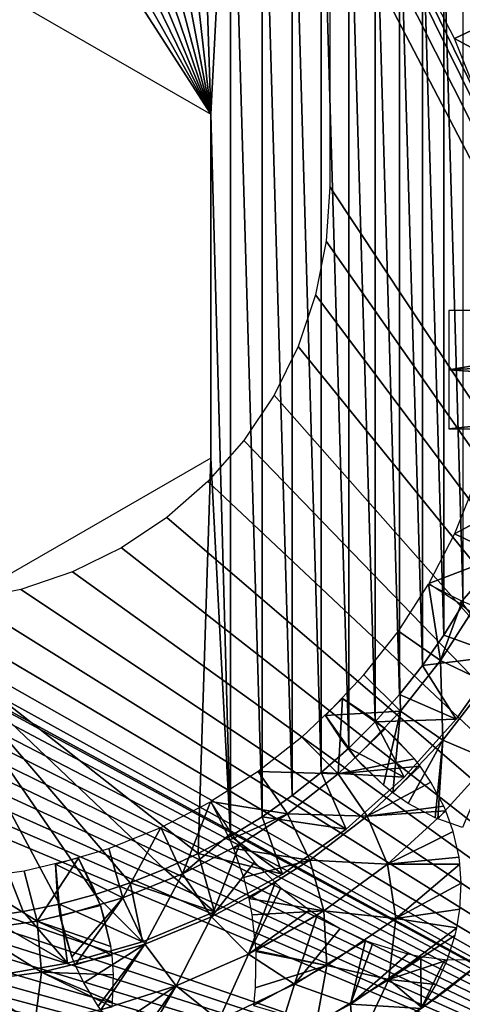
# Model space of a CAD drawing. Header units: millimetres. Extents: x -188 to 188, y -72 to 72.
# Tile 66 of 102: x 56.54 to 58.77, y -66.62 to -61.66. Entities that reach past the tile are written whole.
import ezdxf

# ---------------------------------------------------------------- set-up
doc = ezdxf.new("R2010")
doc.units = ezdxf.units.MM
doc.header["$LTSCALE"] = 65.185185
for name, color, linetype in [('1', 7, 'CONTINUOUS'), ('115', 7, 'CONTINUOUS'), ('117', 7, 'CONTINUOUS'), ('118', 7, 'CONTINUOUS'), ('122', 7, 'CONTINUOUS'), ('136', 7, 'CONTINUOUS'), ('139', 7, 'CONTINUOUS'), ('2', 7, 'CONTINUOUS'), ('45', 7, 'CONTINUOUS'), ('46', 7, 'CONTINUOUS'), ('47', 7, 'CONTINUOUS'), ('48', 7, 'CONTINUOUS'), ('49', 7, 'CONTINUOUS'), ('50', 7, 'CONTINUOUS'), ('51', 7, 'CONTINUOUS'), ('54', 7, 'CONTINUOUS'), ('56', 7, 'CONTINUOUS'), ('8', 7, 'CONTINUOUS')]:
    doc.layers.add(name, color=color, linetype=linetype)

msp = doc.modelspace()

# ---------------------------------------------------------------- linework, layer by layer
at = {"layer": '1', "color": 7, "linetype": 'Continuous'}
for points in [[(187.5, -72.5), (-187.5, -72.5), (187.5, 72.5), (187.5, -72.5)], [(187.5, 72.5), (-187.5, -72.5), (-187.5, 72.5), (187.5, 72.5)]]:
    msp.add_3dface(points, dxfattribs=at)
at = {"layer": '115', "linetype": 'Continuous'}
for points in [[(56, -61.2679, 16.5), (57.5, -62.134, 16.5), (56, -59.8, 16.5), (56, -61.2679, 16.5)], [(56, -59.8, 16.5), (57.5, -62.134, 16.5), (56.186, -59.8054, 16.5), (56, -59.8, 16.5)], [(56.186, -59.8054, 16.5), (57.5, -62.134, 16.5), (56.3716, -59.8217, 16.5), (56.186, -59.8054, 16.5)], [(56.3716, -59.8217, 16.5), (57.5, -62.134, 16.5), (56.5556, -59.8486, 16.5), (56.3716, -59.8217, 16.5)], [(56.5556, -59.8486, 16.5), (57.5, -62.134, 16.5), (56.7381, -59.8863, 16.5), (56.5556, -59.8486, 16.5)], [(56.7381, -59.8863, 16.5), (57.5, -62.134, 16.5), (56.9177, -59.9344, 16.5), (56.7381, -59.8863, 16.5)], [(56.9177, -59.9344, 16.5), (57.5, -62.134, 16.5), (57.0946, -59.993, 16.5), (56.9177, -59.9344, 16.5)], [(57.0946, -59.993, 16.5), (57.5, -62.134, 16.5), (57.2674, -60.0617, 16.5), (57.0946, -59.993, 16.5)], [(57.2674, -60.0617, 16.5), (57.5, -62.134, 16.5), (57.4362, -60.1404, 16.5), (57.2674, -60.0617, 16.5)], [(57.4362, -60.1404, 16.5), (57.5, -62.134, 16.5), (57.6, -60.2287, 16.5), (57.4362, -60.1404, 16.5)], [(57.5, -62.134, 16.5), (57.6, -65.7713, 16.5), (57.6, -60.2287, 16.5), (57.5, -62.134, 16.5)], [(57.6, -65.7713, 16.5), (57.7584, -65.6735, 16.5), (57.6, -60.2287, 16.5), (57.6, -65.7713, 16.5)], [(57.6, -60.2287, 16.5), (57.7584, -65.6735, 16.5), (57.7584, -60.3265, 16.5), (57.6, -60.2287, 16.5)], [(57.7584, -65.6735, 16.5), (57.911, -65.5667, 16.5), (57.7584, -60.3265, 16.5), (57.7584, -65.6735, 16.5)], [(57.7584, -60.3265, 16.5), (57.911, -65.5667, 16.5), (57.911, -60.4333, 16.5), (57.7584, -60.3265, 16.5)], [(57.911, -65.5667, 16.5), (58.0569, -65.4514, 16.5), (57.911, -60.4333, 16.5), (57.911, -65.5667, 16.5)], [(57.911, -60.4333, 16.5), (58.0569, -65.4514, 16.5), (58.0569, -60.5486, 16.5), (57.911, -60.4333, 16.5)], [(58.0569, -65.4514, 16.5), (58.1961, -65.3275, 16.5), (58.0569, -60.5486, 16.5), (58.0569, -65.4514, 16.5)], [(58.0569, -60.5486, 16.5), (58.1961, -65.3275, 16.5), (58.1961, -60.6725, 16.5), (58.0569, -60.5486, 16.5)], [(58.1961, -65.3275, 16.5), (58.3275, -65.196, 16.5), (58.1961, -60.6725, 16.5), (58.1961, -65.3275, 16.5)], [(58.1961, -60.6725, 16.5), (58.3275, -65.196, 16.5), (58.3275, -60.804, 16.5), (58.1961, -60.6725, 16.5)], [(58.3275, -65.196, 16.5), (58.4514, -65.0568, 16.5), (58.3275, -60.804, 16.5), (58.3275, -65.196, 16.5)], [(58.3275, -60.804, 16.5), (58.4514, -65.0568, 16.5), (58.4514, -60.9432, 16.5), (58.3275, -60.804, 16.5)], [(58.4514, -65.0568, 16.5), (58.5668, -64.911, 16.5), (58.4514, -60.9432, 16.5), (58.4514, -65.0568, 16.5)], [(58.4514, -60.9432, 16.5), (58.5668, -64.911, 16.5), (58.5668, -61.089, 16.5), (58.4514, -60.9432, 16.5)], [(58.5668, -64.911, 16.5), (58.6736, -64.7584, 16.5), (58.5668, -61.089, 16.5), (58.5668, -64.911, 16.5)], [(58.5668, -61.089, 16.5), (58.6736, -64.7584, 16.5), (58.6736, -61.2416, 16.5), (58.5668, -61.089, 16.5)], [(58.6736, -64.7584, 16.5), (58.7713, -64.6, 16.5), (58.6736, -61.2416, 16.5), (58.6736, -64.7584, 16.5)], [(58.6736, -61.2416, 16.5), (58.7713, -64.6, 16.5), (58.7713, -61.4, 16.5), (58.6736, -61.2416, 16.5)], [(57.5, -62.134, 16.5), (57.5, -63.866, 16.5), (57.6, -65.7713, 16.5), (57.5, -62.134, 16.5)], [(57.5, -63.866, 16.5), (56, -64.7321, 16.5), (57.4362, -65.8596, 16.5), (57.5, -63.866, 16.5)], [(57.6, -65.7713, 16.5), (57.5, -63.866, 16.5), (57.4362, -65.8596, 16.5), (57.6, -65.7713, 16.5)], [(57.4362, -65.8596, 16.5), (56, -64.7321, 16.5), (57.2674, -65.9383, 16.5), (57.4362, -65.8596, 16.5)], [(57.2674, -65.9383, 16.5), (56, -64.7321, 16.5), (57.0946, -66.007, 16.5), (57.2674, -65.9383, 16.5)], [(57.0946, -66.007, 16.5), (56, -64.7321, 16.5), (56.9177, -66.0656, 16.5), (57.0946, -66.007, 16.5)], [(56.9177, -66.0656, 16.5), (56, -64.7321, 16.5), (56.7381, -66.1137, 16.5), (56.9177, -66.0656, 16.5)], [(56.7381, -66.1137, 16.5), (56, -64.7321, 16.5), (56.5556, -66.1514, 16.5), (56.7381, -66.1137, 16.5)], [(56.5556, -66.1514, 16.5), (56, -64.7321, 16.5), (56.3716, -66.1783, 16.5), (56.5556, -66.1514, 16.5)]]:
    msp.add_3dface(points, dxfattribs=at)
at = {"layer": '117', "linetype": 'Continuous'}
for points in [[(58.9635, -64.8621, 16.2), (58.7364, -65.1822, 16.2), (58.9635, -64.8621, 12.5), (58.9635, -64.8621, 16.2)], [(58.9635, -64.8621, 12.5), (58.7364, -65.1822, 16.2), (58.7364, -65.1822, 12.5), (58.9635, -64.8621, 12.5)], [(58.7364, -65.1822, 16.2), (58.4749, -65.4749, 16.2), (58.7364, -65.1822, 12.5), (58.7364, -65.1822, 16.2)], [(58.7364, -65.1822, 12.5), (58.4749, -65.4749, 16.2), (58.4749, -65.4749, 12.5), (58.7364, -65.1822, 12.5)], [(58.4749, -65.4749, 16.2), (58.1822, -65.7364, 16.2), (58.4749, -65.4749, 12.5), (58.4749, -65.4749, 16.2)], [(58.4749, -65.4749, 12.5), (58.1822, -65.7364, 16.2), (58.1822, -65.7364, 12.5), (58.4749, -65.4749, 12.5)], [(58.1822, -65.7364, 16.2), (57.8621, -65.9635, 16.2), (58.1822, -65.7364, 12.5), (58.1822, -65.7364, 16.2)], [(58.1822, -65.7364, 12.5), (57.8621, -65.9635, 16.2), (57.8621, -65.9635, 12.5), (58.1822, -65.7364, 12.5)], [(57.8621, -65.9635, 16.2), (57.5186, -66.1534, 16.2), (57.8621, -65.9635, 12.5), (57.8621, -65.9635, 16.2)], [(57.8621, -65.9635, 12.5), (57.5186, -66.1534, 16.2), (57.5186, -66.1534, 12.5), (57.8621, -65.9635, 12.5)], [(57.5186, -66.1534, 16.2), (57.156, -66.3036, 16.2), (57.5186, -66.1534, 12.5), (57.5186, -66.1534, 16.2)], [(57.5186, -66.1534, 12.5), (57.156, -66.3036, 16.2), (57.156, -66.3036, 12.5), (57.5186, -66.1534, 12.5)], [(57.156, -66.3036, 16.2), (56.7788, -66.4122, 16.2), (57.156, -66.3036, 12.5), (57.156, -66.3036, 16.2)], [(57.156, -66.3036, 12.5), (56.7788, -66.4122, 16.2), (56.7788, -66.4122, 12.5), (57.156, -66.3036, 12.5)], [(56.7788, -66.4122, 16.2), (56.3919, -66.478, 16.2), (56.7788, -66.4122, 12.5), (56.7788, -66.4122, 16.2)], [(56.7788, -66.4122, 12.5), (56.3919, -66.478, 16.2), (56.3919, -66.478, 12.5), (56.7788, -66.4122, 12.5)]]:
    msp.add_3dface(points, dxfattribs=at)
at = {"layer": '118', "linetype": 'Continuous'}
for points in [[(57.5, -63.866, 16.5), (57.5, -62.134, 16.5), (57.5, -62.134, 14.5), (57.5, -63.866, 16.5)], [(57.5, -63.866, 14.5), (57.5, -63.866, 16.5), (57.5, -62.134, 14.5), (57.5, -63.866, 14.5)]]:
    msp.add_3dface(points, dxfattribs=at)
at = {"layer": '122', "linetype": 'Continuous'}
for points in [[(58.7713, -64.6, 16.5), (58.6736, -64.7584, 16.5), (58.9635, -64.8621, 16.2), (58.7713, -64.6, 16.5)], [(58.6736, -64.7584, 16.5), (58.5668, -64.911, 16.5), (58.9635, -64.8621, 16.2), (58.6736, -64.7584, 16.5)], [(58.5668, -64.911, 16.5), (58.7364, -65.1822, 16.2), (58.9635, -64.8621, 16.2), (58.5668, -64.911, 16.5)], [(58.5668, -64.911, 16.5), (58.4514, -65.0568, 16.5), (58.7364, -65.1822, 16.2), (58.5668, -64.911, 16.5)], [(58.4514, -65.0568, 16.5), (58.3275, -65.196, 16.5), (58.7364, -65.1822, 16.2), (58.4514, -65.0568, 16.5)], [(58.3275, -65.196, 16.5), (58.4749, -65.4749, 16.2), (58.7364, -65.1822, 16.2), (58.3275, -65.196, 16.5)], [(58.3275, -65.196, 16.5), (58.1961, -65.3275, 16.5), (58.4749, -65.4749, 16.2), (58.3275, -65.196, 16.5)], [(58.1961, -65.3275, 16.5), (58.0569, -65.4514, 16.5), (58.4749, -65.4749, 16.2), (58.1961, -65.3275, 16.5)], [(58.0569, -65.4514, 16.5), (57.911, -65.5667, 16.5), (58.1822, -65.7364, 16.2), (58.0569, -65.4514, 16.5)], [(58.0569, -65.4514, 16.5), (58.1822, -65.7364, 16.2), (58.4749, -65.4749, 16.2), (58.0569, -65.4514, 16.5)], [(57.911, -65.5667, 16.5), (57.7584, -65.6735, 16.5), (58.1822, -65.7364, 16.2), (57.911, -65.5667, 16.5)], [(57.7584, -65.6735, 16.5), (57.6, -65.7713, 16.5), (57.8621, -65.9635, 16.2), (57.7584, -65.6735, 16.5)], [(57.7584, -65.6735, 16.5), (57.8621, -65.9635, 16.2), (58.1822, -65.7364, 16.2), (57.7584, -65.6735, 16.5)], [(57.6, -65.7713, 16.5), (57.4362, -65.8596, 16.5), (57.8621, -65.9635, 16.2), (57.6, -65.7713, 16.5)], [(57.4362, -65.8596, 16.5), (57.2674, -65.9383, 16.5), (57.5186, -66.1534, 16.2), (57.4362, -65.8596, 16.5)], [(57.4362, -65.8596, 16.5), (57.5186, -66.1534, 16.2), (57.8621, -65.9635, 16.2), (57.4362, -65.8596, 16.5)], [(57.2674, -65.9383, 16.5), (57.0946, -66.007, 16.5), (57.5186, -66.1534, 16.2), (57.2674, -65.9383, 16.5)], [(57.0946, -66.007, 16.5), (56.9177, -66.0656, 16.5), (57.156, -66.3036, 16.2), (57.0946, -66.007, 16.5)], [(57.0946, -66.007, 16.5), (57.156, -66.3036, 16.2), (57.5186, -66.1534, 16.2), (57.0946, -66.007, 16.5)], [(56.9177, -66.0656, 16.5), (56.7381, -66.1137, 16.5), (57.156, -66.3036, 16.2), (56.9177, -66.0656, 16.5)], [(56.7381, -66.1137, 16.5), (56.5556, -66.1514, 16.5), (56.7788, -66.4122, 16.2), (56.7381, -66.1137, 16.5)], [(56.7381, -66.1137, 16.5), (56.7788, -66.4122, 16.2), (57.156, -66.3036, 16.2), (56.7381, -66.1137, 16.5)], [(56.5556, -66.1514, 16.5), (56.3716, -66.1783, 16.5), (56.7788, -66.4122, 16.2), (56.5556, -66.1514, 16.5)], [(56.3716, -66.1783, 16.5), (56.3919, -66.478, 16.2), (56.7788, -66.4122, 16.2), (56.3716, -66.1783, 16.5)]]:
    msp.add_3dface(points, dxfattribs=at)
at = {"layer": '136', "color": 18, "linetype": 'Continuous', "true_color": 0x640303}
for points in [[(-64.4, -55.5, 30.1484), (-64.4149, -55.7179, 30.1503), (71.2923, -71.9956, 30.2923), (-64.4, -55.5, 30.1484)], [(64.5325, -56.1375, 30.1539), (-64.4, -55.5, 30.1484), (71.2923, -71.9956, 30.2923), (64.5325, -56.1375, 30.1539)], [(-64.4149, -55.7179, 30.1503), (-64.4593, -55.9317, 30.1521), (71.2923, -71.9956, 30.2923), (-64.4149, -55.7179, 30.1503)], [(-64.4593, -55.9317, 30.1521), (-64.5325, -56.1375, 30.1539), (71.2923, -71.9956, 30.2923), (-64.4593, -55.9317, 30.1521)], [(-64.5325, -56.1375, 30.1539), (-64.6329, -56.3313, 30.1556), (71.2923, -71.9956, 30.2923), (-64.5325, -56.1375, 30.1539)], [(-64.6329, -56.3313, 30.1556), (-64.7589, -56.5098, 30.1572), (71.2923, -71.9956, 30.2923), (-64.6329, -56.3313, 30.1556)], [(-64.7589, -56.5098, 30.1572), (-64.908, -56.6694, 30.1586), (71.2923, -71.9956, 30.2923), (-64.7589, -56.5098, 30.1572)], [(-64.908, -56.6694, 30.1586), (-65.0773, -56.8071, 30.1598), (71.2923, -71.9956, 30.2923), (-64.908, -56.6694, 30.1586)], [(-65.0773, -56.8071, 30.1598), (-65.2639, -56.9206, 30.1608), (71.2923, -71.9956, 30.2923), (-65.0773, -56.8071, 30.1598)], [(-65.2639, -56.9206, 30.1608), (-65.4642, -57.0076, 30.1615), (71.2923, -71.9956, 30.2923), (-65.2639, -56.9206, 30.1608)], [(-65.4642, -57.0076, 30.1615), (-65.6745, -57.0665, 30.162), (71.2923, -71.9956, 30.2923), (-65.4642, -57.0076, 30.1615)], [(71.2923, -71.9956, 30.2923), (-66.1092, -57.0963, 30.1623), (-71.2923, -71.9956, 30.2923), (71.2923, -71.9956, 30.2923)], [(-65.8908, -57.0963, 30.1623), (-66.1092, -57.0963, 30.1623), (71.2923, -71.9956, 30.2923), (-65.8908, -57.0963, 30.1623)], [(-65.6745, -57.0665, 30.162), (-65.8908, -57.0963, 30.1623), (71.2923, -71.9956, 30.2923), (-65.6745, -57.0665, 30.162)]]:
    msp.add_3dface(points, dxfattribs=at)
at = {"layer": '139', "color": 18, "linetype": 'Continuous', "true_color": 0x640303}
for points in [[(-64.4593, -55.9317, 28.2694), (64.4, -55.5, 28.2618), (-69.5501, -72.0087, 28.55), (-64.4593, -55.9317, 28.2694)], [(64.4, -55.5, 28.2618), (64.4149, -55.7179, 28.2656), (-69.5501, -72.0087, 28.55), (64.4, -55.5, 28.2618)], [(64.4149, -55.7179, 28.2656), (64.4593, -55.9317, 28.2694), (-69.5501, -72.0087, 28.55), (64.4149, -55.7179, 28.2656)], [(64.4593, -55.9317, 28.2694), (64.5325, -56.1375, 28.273), (-69.5501, -72.0087, 28.55), (64.4593, -55.9317, 28.2694)], [(64.5325, -56.1375, 28.273), (64.633, -56.3314, 28.2763), (-69.5501, -72.0087, 28.55), (64.5325, -56.1375, 28.273)], [(64.633, -56.3314, 28.2763), (64.7589, -56.5098, 28.2795), (-69.5501, -72.0087, 28.55), (64.633, -56.3314, 28.2763)], [(64.7589, -56.5098, 28.2795), (64.908, -56.6694, 28.2822), (-69.5501, -72.0087, 28.55), (64.7589, -56.5098, 28.2795)], [(64.908, -56.6694, 28.2822), (65.0773, -56.8072, 28.2846), (-69.5501, -72.0087, 28.55), (64.908, -56.6694, 28.2822)], [(65.0773, -56.8072, 28.2846), (65.2639, -56.9206, 28.2866), (-69.5501, -72.0087, 28.55), (65.0773, -56.8072, 28.2846)], [(65.2639, -56.9206, 28.2866), (65.4642, -57.0076, 28.2881), (-69.5501, -72.0087, 28.55), (65.2639, -56.9206, 28.2866)], [(65.4642, -57.0076, 28.2881), (65.6745, -57.0665, 28.2892), (-69.5501, -72.0087, 28.55), (65.4642, -57.0076, 28.2881)], [(65.6745, -57.0665, 28.2892), (65.8909, -57.0963, 28.2897), (-69.5501, -72.0087, 28.55), (65.6745, -57.0665, 28.2892)], [(65.8909, -57.0963, 28.2897), (66.1091, -57.0963, 28.2897), (-69.5501, -72.0087, 28.55), (65.8909, -57.0963, 28.2897)], [(66.1091, -57.0963, 28.2897), (69.5501, -72.0087, 28.55), (-69.5501, -72.0087, 28.55), (66.1091, -57.0963, 28.2897)]]:
    msp.add_3dface(points, dxfattribs=at)
at = {"layer": '2', "color": 7, "linetype": 'Continuous'}
for points in [[(-187.5, -72.5, 8), (187.5, -72.5, 8), (-182.5176, 6.0681, 8), (-187.5, -72.5, 8)], [(-182.5176, 6.0681, 8), (187.5, -72.5, 8), (-182.261, 6.0171, 8), (-182.5176, 6.0681, 8)], [(-182.261, 6.0171, 8), (187.5, -72.5, 8), (-182, 6, 8), (-182.261, 6.0171, 8)], [(-182, 6, 8), (187.5, -72.5, 8), (182, 6, 8), (-182, 6, 8)]]:
    msp.add_3dface(points, dxfattribs=at)
at = {"layer": '45', "linetype": 'Continuous'}
for points in [[(56.56, -65.9473, 12), (56.6264, -66.1991, 12.0144), (56.8345, -65.8816, 12), (56.56, -65.9473, 12)], [(56.6264, -66.1991, 12.0144), (56.9444, -66.1209, 12.0145), (56.8345, -65.8816, 12), (56.6264, -66.1991, 12.0144)], [(56.9444, -66.1209, 12.0145), (56.9098, -66.0319, 12.0058), (56.8345, -65.8816, 12), (56.9444, -66.1209, 12.0145)], [(56.2817, -65.9867, 12), (56.6264, -66.1991, 12.0144), (56.56, -65.9473, 12), (56.2817, -65.9867, 12)], [(56.3048, -66.2456, 12.0144), (56.6264, -66.1991, 12.0144), (56.2817, -65.9867, 12), (56.3048, -66.2456, 12.0144)], [(56.6264, -66.1991, 12.0144), (56.9965, -66.3276, 12.0482), (56.9444, -66.1209, 12.0145), (56.6264, -66.1991, 12.0144)], [(56.9444, -66.1209, 12.0145), (56.9965, -66.3276, 12.0482), (56.9635, -66.1813, 12.0224), (56.9444, -66.1209, 12.0145)], [(56.3048, -66.2456, 12.0144), (56.6469, -66.4568, 12.0575), (56.6264, -66.1991, 12.0144), (56.3048, -66.2456, 12.0144)], [(56.6469, -66.4568, 12.0575), (57.0027, -66.3715, 12.0576), (56.6264, -66.1991, 12.0144), (56.6469, -66.4568, 12.0575)], [(57.0027, -66.3715, 12.0576), (56.9965, -66.3276, 12.0482), (56.6264, -66.1991, 12.0144), (57.0027, -66.3715, 12.0576)], [(56.2858, -66.5052, 12.0575), (56.6469, -66.4568, 12.0575), (56.3048, -66.2456, 12.0144), (56.2858, -66.5052, 12.0575)], [(57.0027, -66.3715, 12.0576), (56.6469, -66.4568, 12.0575), (57.0102, -66.4706, 12.0817), (57.0027, -66.3715, 12.0576)], [(56.2858, -66.5052, 12.0575), (56.6135, -66.7171, 12.1287), (56.6469, -66.4568, 12.0575), (56.2858, -66.5052, 12.0575)], [(56.6135, -66.7171, 12.1287), (57.0028, -66.6319, 12.1288), (56.6469, -66.4568, 12.0575), (56.6135, -66.7171, 12.1287)], [(57.0028, -66.6319, 12.1288), (57.0055, -66.6086, 12.1214), (56.6469, -66.4568, 12.0575), (57.0028, -66.6319, 12.1288)], [(56.6469, -66.4568, 12.0575), (57.0055, -66.6086, 12.1214), (57.0102, -66.4706, 12.0817), (56.6469, -66.4568, 12.0575)], [(56.2183, -66.7611, 12.1287), (56.6135, -66.7171, 12.1287), (56.2858, -66.5052, 12.0575), (56.2183, -66.7611, 12.1287)]]:
    msp.add_3dface(points, dxfattribs=at)
at = {"layer": '46', "linetype": 'Continuous'}
for points in [[(57.2481, -65.7281, 11.5), (57.4987, -65.5988, 11.5), (57.3585, -65.9621, 11.4857), (57.2481, -65.7281, 11.5)], [(57.3585, -65.9621, 11.4857), (57.4987, -65.5988, 11.5), (57.6021, -65.7571, 11.4924), (57.3585, -65.9621, 11.4857)], [(56.9873, -65.8329, 11.5), (57.2481, -65.7281, 11.5), (57.0569, -66.0827, 11.4857), (56.9873, -65.8329, 11.5)], [(57.0569, -66.0827, 11.4857), (57.2481, -65.7281, 11.5), (57.3585, -65.9621, 11.4857), (57.0569, -66.0827, 11.4857)], [(57.645, -65.8135, 11.4857), (57.3585, -65.9621, 11.4857), (57.6021, -65.7571, 11.4924), (57.645, -65.8135, 11.4857)], [(56.7181, -65.9128, 11.5), (56.9873, -65.8329, 11.5), (57.0569, -66.0827, 11.4857), (56.7181, -65.9128, 11.5)], [(57.3585, -65.9621, 11.4857), (57.645, -65.8135, 11.4857), (57.5046, -66.1776, 11.4428), (57.3585, -65.9621, 11.4857)], [(57.645, -65.8135, 11.4857), (57.7209, -65.9021, 11.4701), (57.5046, -66.1776, 11.4428), (57.645, -65.8135, 11.4857)], [(56.7281, -66.0807, 11.4942), (56.7181, -65.9128, 11.5), (56.7424, -66.174, 11.4856), (56.7281, -66.0807, 11.4942)], [(56.7424, -66.174, 11.4856), (56.7181, -65.9128, 11.5), (57.0569, -66.0827, 11.4857), (56.7424, -66.174, 11.4856)], [(57.5046, -66.1776, 11.4428), (57.7209, -65.9021, 11.4701), (57.8244, -66.0057, 11.4427), (57.5046, -66.1776, 11.4428)], [(57.0569, -66.0827, 11.4857), (57.3585, -65.9621, 11.4857), (57.1678, -66.3162, 11.4428), (57.0569, -66.0827, 11.4857)], [(57.1678, -66.3162, 11.4428), (57.3585, -65.9621, 11.4857), (57.5046, -66.1776, 11.4428), (57.1678, -66.3162, 11.4428)], [(57.5046, -66.1776, 11.4428), (57.8244, -66.0057, 11.4427), (57.691, -66.3655, 11.3717), (57.5046, -66.1776, 11.4428)], [(57.8244, -66.0057, 11.4427), (57.8534, -66.0317, 11.434), (57.691, -66.3655, 11.3717), (57.8244, -66.0057, 11.4427)], [(57.691, -66.3655, 11.3717), (57.8534, -66.0317, 11.434), (57.9976, -66.1439, 11.3856), (57.691, -66.3655, 11.3717)], [(56.7424, -66.174, 11.4856), (57.0569, -66.0827, 11.4857), (56.8008, -66.3802, 11.4518), (56.7424, -66.174, 11.4856)], [(56.8008, -66.3802, 11.4518), (57.0569, -66.0827, 11.4857), (56.817, -66.4202, 11.4426), (56.8008, -66.3802, 11.4518)], [(56.817, -66.4202, 11.4426), (57.0569, -66.0827, 11.4857), (57.1678, -66.3162, 11.4428), (56.817, -66.4202, 11.4426)], [(56.7563, -66.237, 11.4776), (56.7424, -66.174, 11.4856), (56.8008, -66.3802, 11.4518), (56.7563, -66.237, 11.4776)], [(57.1678, -66.3162, 11.4428), (57.5046, -66.1776, 11.4428), (57.3267, -66.525, 11.3717), (57.1678, -66.3162, 11.4428)], [(57.3267, -66.525, 11.3717), (57.5046, -66.1776, 11.4428), (57.691, -66.3655, 11.3717), (57.3267, -66.525, 11.3717)], [(58.0358, -66.1693, 11.3715), (57.691, -66.3655, 11.3717), (57.9976, -66.1439, 11.3856), (58.0358, -66.1693, 11.3715)], [(57.691, -66.3655, 11.3717), (58.0358, -66.1693, 11.3715), (57.9214, -66.517, 11.2733), (57.691, -66.3655, 11.3717)], [(58.0358, -66.1693, 11.3715), (58.1521, -66.2373, 11.3262), (57.9214, -66.517, 11.2733), (58.0358, -66.1693, 11.3715)], [(57.9214, -66.517, 11.2733), (58.1521, -66.2373, 11.3262), (58.2795, -66.2966, 11.2731), (57.9214, -66.517, 11.2733)], [(56.817, -66.4202, 11.4426), (57.1678, -66.3162, 11.4428), (56.8605, -66.5109, 11.4183), (56.817, -66.4202, 11.4426)], [(56.8605, -66.5109, 11.4183), (57.1678, -66.3162, 11.4428), (56.9336, -66.628, 11.3785), (56.8605, -66.5109, 11.4183)], [(56.9336, -66.628, 11.3785), (57.1678, -66.3162, 11.4428), (56.9469, -66.6459, 11.3715), (56.9336, -66.628, 11.3785)], [(56.9469, -66.6459, 11.3715), (57.1678, -66.3162, 11.4428), (57.3267, -66.525, 11.3717), (56.9469, -66.6459, 11.3715)], [(57.9214, -66.517, 11.2733), (58.2795, -66.2966, 11.2731), (58.2048, -66.6176, 11.1488), (57.9214, -66.517, 11.2733)], [(58.2795, -66.2966, 11.2731), (58.3168, -66.3111, 11.2571), (58.2048, -66.6176, 11.1488), (58.2795, -66.2966, 11.2731)], [(58.2048, -66.6176, 11.1488), (58.3168, -66.3111, 11.2571), (58.4921, -66.3636, 11.179), (58.2048, -66.6176, 11.1488)], [(57.3267, -66.525, 11.3717), (57.691, -66.3655, 11.3717), (57.5413, -66.6994, 11.2733), (57.3267, -66.525, 11.3717)], [(57.5413, -66.6994, 11.2733), (57.691, -66.3655, 11.3717), (57.9214, -66.517, 11.2733), (57.5413, -66.6994, 11.2733)], [(58.5586, -66.3771, 11.1486), (58.2048, -66.6176, 11.1488), (58.4921, -66.3636, 11.179), (58.5586, -66.3771, 11.1486)], [(58.2048, -66.6176, 11.1488), (58.5586, -66.3771, 11.1486), (58.5606, -66.6395, 11), (58.2048, -66.6176, 11.1488)], [(58.5586, -66.3771, 11.1486), (58.679, -66.3925, 11.0929), (58.5606, -66.6395, 11), (58.5586, -66.3771, 11.1486)], [(58.5606, -66.6395, 11), (58.679, -66.3925, 11.0929), (58.8779, -66.3941, 11), (58.5606, -66.6395, 11)], [(56.9469, -66.6459, 11.3715), (57.3267, -66.525, 11.3717), (57.0194, -66.7316, 11.3339), (56.9469, -66.6459, 11.3715)], [(57.0194, -66.7316, 11.3339), (57.3267, -66.525, 11.3717), (57.1169, -66.8213, 11.2856), (57.0194, -66.7316, 11.3339)], [(57.1169, -66.8213, 11.2856), (57.3267, -66.525, 11.3717), (57.1434, -66.8418, 11.273), (57.1169, -66.8213, 11.2856)], [(57.1434, -66.8418, 11.273), (57.3267, -66.525, 11.3717), (57.5413, -66.6994, 11.2733), (57.1434, -66.8418, 11.273)], [(57.5413, -66.6994, 11.2733), (57.9214, -66.517, 11.2733), (57.827, -66.8223, 11.1488), (57.5413, -66.6994, 11.2733)], [(57.827, -66.8223, 11.1488), (57.9214, -66.517, 11.2733), (58.2048, -66.6176, 11.1488), (57.827, -66.8223, 11.1488)], [(57.827, -66.8223, 11.1488), (58.2048, -66.6176, 11.1488), (58.2225, -66.8553, 11), (57.827, -66.8223, 11.1488)], [(58.2225, -66.8553, 11), (58.2048, -66.6176, 11.1488), (58.5606, -66.6395, 11), (58.2225, -66.8553, 11)]]:
    msp.add_3dface(points, dxfattribs=at)
at = {"layer": '47', "linetype": 'Continuous'}
for points in [[(58.5606, -66.6395, 11), (58.8779, -66.3941, 11), (58.6421, -66.5808, 11.1662), (58.5606, -66.6395, 11)], [(58.3894, -66.7541, 11.362), (58.5606, -66.6395, 11), (58.6421, -66.5808, 11.1662), (58.3894, -66.7541, 11.362)]]:
    msp.add_3dface(points, dxfattribs=at)
at = {"layer": '48', "linetype": 'Continuous'}
for points in [[(57.9593, -65.2718, 12), (58.142, -65.4573, 12.0144), (58.1635, -65.0783, 12), (57.9593, -65.2718, 12)], [(58.142, -65.4573, 12.0144), (58.3783, -65.2306, 12.0145), (58.1635, -65.0783, 12), (58.142, -65.4573, 12.0144)], [(58.3783, -65.2306, 12.0145), (58.3034, -65.1704, 12.0058), (58.1635, -65.0783, 12), (58.3783, -65.2306, 12.0145)], [(58.142, -65.4573, 12.0144), (58.5259, -65.3824, 12.0479), (58.3783, -65.2306, 12.0145), (58.142, -65.4573, 12.0144)], [(58.3783, -65.2306, 12.0145), (58.5259, -65.3824, 12.0479), (58.4243, -65.2726, 12.0223), (58.3783, -65.2306, 12.0145)], [(57.7382, -65.4451, 12), (58.142, -65.4573, 12.0144), (57.9593, -65.2718, 12), (57.7382, -65.4451, 12)], [(58.5541, -65.4184, 12.0576), (58.5259, -65.3824, 12.0479), (58.142, -65.4573, 12.0144), (58.5541, -65.4184, 12.0576)], [(58.2883, -65.6705, 12.0575), (58.5541, -65.4184, 12.0576), (58.142, -65.4573, 12.0144), (58.2883, -65.6705, 12.0575)], [(58.5541, -65.4184, 12.0576), (58.2883, -65.6705, 12.0575), (58.6094, -65.4993, 12.0813), (58.5541, -65.4184, 12.0576)], [(57.5013, -65.5973, 12), (57.8868, -65.6583, 12.0144), (57.7382, -65.4451, 12), (57.5013, -65.5973, 12)], [(57.8868, -65.6583, 12.0144), (58.142, -65.4573, 12.0144), (57.7382, -65.4451, 12), (57.8868, -65.6583, 12.0144)], [(57.8868, -65.6583, 12.0144), (58.2883, -65.6705, 12.0575), (58.142, -65.4573, 12.0144), (57.8868, -65.6583, 12.0144)], [(58.2883, -65.6705, 12.0575), (58.6745, -65.6211, 12.121), (58.6094, -65.4993, 12.0813), (58.2883, -65.6705, 12.0575)], [(57.597, -65.7898, 12.0098), (57.8868, -65.6583, 12.0144), (57.5013, -65.5973, 12), (57.597, -65.7898, 12.0098)], [(58.6844, -65.644, 12.1288), (58.6745, -65.6211, 12.121), (58.2883, -65.6705, 12.0575), (58.6844, -65.644, 12.1288)], [(57.6148, -65.8331, 12.0145), (57.8868, -65.6583, 12.0144), (57.597, -65.7898, 12.0098), (57.6148, -65.8331, 12.0145)], [(57.6148, -65.8331, 12.0145), (57.9995, -65.8931, 12.0575), (57.8868, -65.6583, 12.0144), (57.6148, -65.8331, 12.0145)], [(57.9995, -65.8931, 12.0575), (58.2883, -65.6705, 12.0575), (57.8868, -65.6583, 12.0144), (57.9995, -65.8931, 12.0575)], [(57.9995, -65.8931, 12.0575), (58.39, -65.9123, 12.1287), (58.2883, -65.6705, 12.0575), (57.9995, -65.8931, 12.0575)], [(58.39, -65.9123, 12.1287), (58.6844, -65.644, 12.1288), (58.2883, -65.6705, 12.0575), (58.39, -65.9123, 12.1287)], [(58.6844, -65.644, 12.1288), (58.39, -65.9123, 12.1287), (58.7216, -65.7473, 12.1656), (58.6844, -65.644, 12.1288)], [(58.39, -65.9123, 12.1287), (58.7507, -65.8767, 12.2139), (58.7216, -65.7473, 12.1656), (58.39, -65.9123, 12.1287)], [(57.6647, -65.9806, 12.0367), (57.9995, -65.8931, 12.0575), (57.6148, -65.8331, 12.0145), (57.6647, -65.9806, 12.0367)], [(58.7555, -65.9123, 12.2275), (58.7507, -65.8767, 12.2139), (58.39, -65.9123, 12.1287), (58.7555, -65.9123, 12.2275)], [(57.6913, -66.0848, 12.0577), (57.9995, -65.8931, 12.0575), (57.6647, -65.9806, 12.0367), (57.6913, -66.0848, 12.0577)], [(57.6913, -66.0848, 12.0577), (58.0698, -66.1479, 12.1287), (57.9995, -65.8931, 12.0575), (57.6913, -66.0848, 12.0577)], [(58.0698, -66.1479, 12.1287), (58.39, -65.9123, 12.1287), (57.9995, -65.8931, 12.0575), (58.0698, -66.1479, 12.1287)], [(58.0698, -66.1479, 12.1287), (58.433, -66.1858, 12.2272), (58.39, -65.9123, 12.1287), (58.0698, -66.1479, 12.1287)], [(58.433, -66.1858, 12.2272), (58.7555, -65.9123, 12.2275), (58.39, -65.9123, 12.1287), (58.433, -66.1858, 12.2272)], [(58.7555, -65.9123, 12.2275), (58.433, -66.1858, 12.2272), (58.7617, -66.0081, 12.2644), (58.7555, -65.9123, 12.2275)], [(58.433, -66.1858, 12.2272), (58.7549, -66.1398, 12.3156), (58.7617, -66.0081, 12.2644), (58.433, -66.1858, 12.2272)], [(57.7075, -66.1686, 12.0776), (58.0698, -66.1479, 12.1287), (57.6913, -66.0848, 12.0577), (57.7075, -66.1686, 12.0776)], [(57.7269, -66.3484, 12.1287), (58.0698, -66.1479, 12.1287), (57.7075, -66.1686, 12.0776), (57.7269, -66.3484, 12.1287)], [(57.7269, -66.3484, 12.1287), (58.0847, -66.4238, 12.2272), (58.0698, -66.1479, 12.1287), (57.7269, -66.3484, 12.1287)], [(58.0847, -66.4238, 12.2272), (58.433, -66.1858, 12.2272), (58.0698, -66.1479, 12.1287), (58.0847, -66.4238, 12.2272)], [(58.0847, -66.4238, 12.2272), (58.3967, -66.4944, 12.3517), (58.433, -66.1858, 12.2272), (58.0847, -66.4238, 12.2272)], [(58.3967, -66.4944, 12.3517), (58.739, -66.2342, 12.3522), (58.433, -66.1858, 12.2272), (58.3967, -66.4944, 12.3517)], [(58.739, -66.2342, 12.3522), (58.7549, -66.1398, 12.3156), (58.433, -66.1858, 12.2272), (58.739, -66.2342, 12.3522)], [(58.739, -66.2342, 12.3522), (58.3967, -66.4944, 12.3517), (58.7307, -66.2696, 12.3659), (58.739, -66.2342, 12.3522)], [(58.7307, -66.2696, 12.3659), (58.3967, -66.4944, 12.3517), (58.6902, -66.3964, 12.414), (58.7307, -66.2696, 12.3659)], [(57.7245, -66.5352, 12.1931), (58.0847, -66.4238, 12.2272), (57.7271, -66.3535, 12.1303), (57.7245, -66.5352, 12.1931)], [(57.7271, -66.3535, 12.1303), (58.0847, -66.4238, 12.2272), (57.7269, -66.3484, 12.1287), (57.7271, -66.3535, 12.1303)], [(57.7149, -66.6242, 12.2276), (58.0309, -66.719, 12.3517), (58.0847, -66.4238, 12.2272), (57.7149, -66.6242, 12.2276)], [(57.7149, -66.6242, 12.2276), (58.0847, -66.4238, 12.2272), (57.7245, -66.5352, 12.1931), (57.7149, -66.6242, 12.2276)], [(58.0309, -66.719, 12.3517), (58.3967, -66.4944, 12.3517), (58.0847, -66.4238, 12.2272), (58.0309, -66.719, 12.3517)], [(58.6902, -66.3964, 12.414), (58.3967, -66.4944, 12.3517), (58.6347, -66.5188, 12.4589), (58.6902, -66.3964, 12.414)], [(58.0309, -66.719, 12.3517), (58.2275, -66.8524, 12.5), (58.3967, -66.4944, 12.3517), (58.0309, -66.719, 12.3517)], [(58.2275, -66.8524, 12.5), (58.5654, -66.6361, 12.5), (58.3967, -66.4944, 12.3517), (58.2275, -66.8524, 12.5)], [(58.3967, -66.4944, 12.3517), (58.5654, -66.6361, 12.5), (58.6347, -66.5188, 12.4589), (58.3967, -66.4944, 12.3517)]]:
    msp.add_3dface(points, dxfattribs=at)
at = {"layer": '49', "linetype": 'Continuous'}
for points in [[(58.4454, -64.7379, 11.5), (58.5973, -64.5013, 11.5), (58.6575, -64.8862, 11.4857), (58.4454, -64.7379, 11.5)], [(58.6575, -64.8862, 11.4857), (58.5973, -64.5013, 11.5), (58.766, -64.5867, 11.4924), (58.6575, -64.8862, 11.4857)], [(58.8314, -64.6141, 11.4857), (58.6575, -64.8862, 11.4857), (58.766, -64.5867, 11.4924), (58.8314, -64.6141, 11.4857)], [(58.6575, -64.8862, 11.4857), (58.8314, -64.6141, 11.4857), (58.8919, -64.9994, 11.4428), (58.6575, -64.8862, 11.4857)], [(58.272, -64.959, 11.5), (58.4454, -64.7379, 11.5), (58.4564, -65.1415, 11.4857), (58.272, -64.959, 11.5)], [(58.4564, -65.1415, 11.4857), (58.4454, -64.7379, 11.5), (58.6575, -64.8862, 11.4857), (58.4564, -65.1415, 11.4857)], [(58.4564, -65.1415, 11.4857), (58.6575, -64.8862, 11.4857), (58.6696, -65.2877, 11.4428), (58.4564, -65.1415, 11.4857)], [(58.6696, -65.2877, 11.4428), (58.6575, -64.8862, 11.4857), (58.8919, -64.9994, 11.4428), (58.6696, -65.2877, 11.4428)], [(58.0783, -65.1635, 11.5), (58.272, -64.959, 11.5), (58.4564, -65.1415, 11.4857), (58.0783, -65.1635, 11.5)], [(58.6696, -65.2877, 11.4428), (58.8919, -64.9994, 11.4428), (58.9114, -65.3895, 11.3717), (58.6696, -65.2877, 11.4428)], [(58.2292, -65.3765, 11.4858), (58.0783, -65.1635, 11.5), (58.4564, -65.1415, 11.4857), (58.2292, -65.3765, 11.4858)], [(58.2292, -65.3765, 11.4858), (58.4564, -65.1415, 11.4857), (58.3696, -65.5153, 11.4554), (58.2292, -65.3765, 11.4858)], [(58.3696, -65.5153, 11.4554), (58.4564, -65.1415, 11.4857), (58.4171, -65.5531, 11.4428), (58.3696, -65.5153, 11.4554)], [(58.4171, -65.5531, 11.4428), (58.4564, -65.1415, 11.4857), (58.6696, -65.2877, 11.4428), (58.4171, -65.5531, 11.4428)], [(58.1602, -65.2896, 11.4954), (58.0783, -65.1635, 11.5), (58.2292, -65.3765, 11.4858), (58.1602, -65.2896, 11.4954)], [(58.4171, -65.5531, 11.4428), (58.6696, -65.2877, 11.4428), (58.4949, -65.6066, 11.42), (58.4171, -65.5531, 11.4428)], [(58.4949, -65.6066, 11.42), (58.6696, -65.2877, 11.4428), (58.6305, -65.6785, 11.3758), (58.4949, -65.6066, 11.42)], [(58.6305, -65.6785, 11.3758), (58.6696, -65.2877, 11.4428), (58.6432, -65.684, 11.3714), (58.6305, -65.6785, 11.3758)], [(58.6432, -65.684, 11.3714), (58.6696, -65.2877, 11.4428), (58.9114, -65.3895, 11.3717), (58.6432, -65.684, 11.3714)], [(58.2578, -65.4086, 11.4806), (58.2292, -65.3765, 11.4858), (58.3696, -65.5153, 11.4554), (58.2578, -65.4086, 11.4806)], [(58.6432, -65.684, 11.3714), (58.9114, -65.3895, 11.3717), (58.7683, -65.7275, 11.3267), (58.6432, -65.684, 11.3714)]]:
    msp.add_3dface(points, dxfattribs=at)
at = {"layer": '50', "linetype": 'Continuous'}
for points in [[(58.5654, -66.6361, 12.5), (58.6963, -66.5401, 11.5946), (58.8641, -66.4058, 12.3854), (58.5654, -66.6361, 12.5)], [(58.6963, -66.5401, 11.5946), (58.8775, -66.3945, 11.4552), (58.8641, -66.4058, 12.3854), (58.6963, -66.5401, 11.5946)], [(58.6963, -66.5401, 11.5946), (58.5654, -66.6361, 12.5), (58.5127, -66.6727, 11.7467), (58.6963, -66.5401, 11.5946)]]:
    msp.add_3dface(points, dxfattribs=at)
at = {"layer": '51', "linetype": 'Continuous'}
for points in [[(58.7279, -64.2485, 12), (59.0836, -64.0575, 12.0144), (58.8327, -63.9877, 12), (58.7279, -64.2485, 12)], [(58.963, -64.3592, 12.0144), (59.0836, -64.0575, 12.0144), (58.7279, -64.2485, 12), (58.963, -64.3592, 12.0144)], [(58.5988, -64.4987, 12), (58.963, -64.3592, 12.0144), (58.7279, -64.2485, 12), (58.5988, -64.4987, 12)], [(58.7543, -64.5999, 12.0073), (58.963, -64.3592, 12.0144), (58.5988, -64.4987, 12), (58.7543, -64.5999, 12.0073)], [(58.8133, -64.645, 12.0143), (58.963, -64.3592, 12.0144), (58.7543, -64.5999, 12.0073), (58.8133, -64.645, 12.0143)]]:
    msp.add_3dface(points, dxfattribs=at)
at = {"layer": '54', "linetype": 'Continuous'}
for points in [[(60.438, -63.3267, 11.7441), (60.4483, -63.1228, 11.5921), (58.7, -63.4212, 11.8101), (60.438, -63.3267, 11.7441)], [(58.7, -63.4212, 11.8101), (60.4483, -63.1228, 11.5921), (58.7, -63.1228, 11.5921), (58.7, -63.4212, 11.8101)], [(60.4175, -63.5371, 11.8874), (60.438, -63.3267, 11.7441), (58.7, -63.4212, 11.8101), (60.4175, -63.5371, 11.8874)], [(58.7, -63.7181, 12), (60.4175, -63.5371, 11.8874), (58.7, -63.4212, 11.8101), (58.7, -63.7181, 12)], [(58.9128, -63.7181, 12), (60.4175, -63.5371, 11.8874), (58.7, -63.7181, 12), (58.9128, -63.7181, 12)]]:
    msp.add_3dface(points, dxfattribs=at)
at = {"layer": '56', "linetype": 'Continuous'}
for points in [[(58.7277, -61.7512, 11.5), (58.5988, -61.5013, 11.5), (58.9622, -61.6415, 11.4857), (58.7277, -61.7512, 11.5)], [(59.0827, -61.9431, 11.4857), (58.7277, -61.7512, 11.5), (58.9622, -61.6415, 11.4857), (59.0827, -61.9431, 11.4857)], [(58.8326, -62.0119, 11.5), (58.7277, -61.7512, 11.5), (59.0827, -61.9431, 11.4857), (58.8326, -62.0119, 11.5)]]:
    msp.add_3dface(points, dxfattribs=at)
at = {"layer": '8', "color": 253, "linetype": 'Continuous', "true_color": 0xaab4c3}
for points in [[(61.75, -68, 11), (61.75, -57.5, 11), (57.9401, -60.1963, 11), (61.75, -68, 11)], [(42.5, -57.7679, 11), (42.2825, -57.9133, 11), (61.75, -68, 11), (42.5, -57.7679, 11)], [(42.5, -57.7679, 11), (61.75, -68, 11), (54.95, -64.3187, 11), (42.5, -57.7679, 11)], [(42.2825, -57.9133, 11), (42.0858, -58.0858, 11), (61.75, -68, 11), (42.2825, -57.9133, 11)], [(42.0858, -58.0858, 11), (41.9133, -58.2825, 11), (61.75, -68, 11), (42.0858, -58.0858, 11)], [(41.9133, -58.2825, 11), (41.7679, -58.5, 11), (61.75, -68, 11), (41.9133, -58.2825, 11)], [(41.7679, -58.5, 11), (41.6522, -58.7346, 11), (61.75, -68, 11), (41.7679, -58.5, 11)], [(41.6522, -58.7346, 11), (41.5681, -58.9824, 11), (61.75, -68, 11), (41.6522, -58.7346, 11)], [(41.5681, -58.9824, 11), (41.5171, -59.2389, 11), (61.75, -68, 11), (41.5681, -58.9824, 11)], [(41.5171, -59.2389, 11), (41.5, -59.5, 11), (61.75, -68, 11), (41.5171, -59.2389, 11)], [(41.5, -59.5, 11), (41.5, -61, 11), (61.75, -68, 11), (41.5, -59.5, 11)], [(58.0284, -60.4565, 11), (61.75, -68, 11), (57.9401, -60.1963, 11), (58.0284, -60.4565, 11)], [(58.082, -60.7259, 11), (61.75, -68, 11), (58.0284, -60.4565, 11), (58.082, -60.7259, 11)], [(58.1, -61, 11), (61.75, -68, 11), (58.082, -60.7259, 11), (58.1, -61, 11)], [(41.5, -61, 11), (41.4829, -61.2611, 11), (61.75, -68, 11), (41.5, -61, 11)], [(58.1, -62.5, 11), (61.75, -68, 11), (58.1, -61, 11), (58.1, -62.5, 11)], [(41.4829, -61.2611, 11), (41.4319, -61.5176, 11), (61.75, -68, 11), (41.4829, -61.2611, 11)], [(41.4319, -61.5176, 11), (41.3478, -61.7654, 11), (61.75, -68, 11), (41.4319, -61.5176, 11)], [(41.3478, -61.7654, 11), (41.2321, -62, 11), (61.75, -68, 11), (41.3478, -61.7654, 11)], [(41.2321, -62, 11), (41.0867, -62.2175, 11), (61.75, -68, 11), (41.2321, -62, 11)], [(41.0867, -62.2175, 11), (40.9142, -62.4142, 11), (61.75, -68, 11), (41.0867, -62.2175, 11)], [(40.9142, -62.4142, 11), (40.7175, -62.5867, 11), (61.75, -68, 11), (40.9142, -62.4142, 11)], [(58.082, -62.7741, 11), (61.75, -68, 11), (58.1, -62.5, 11), (58.082, -62.7741, 11)], [(40.7175, -62.5867, 11), (40.5, -62.7321, 11), (61.75, -68, 11), (40.7175, -62.5867, 11)], [(40.5, -62.7321, 11), (40.2654, -62.8478, 11), (61.75, -68, 11), (40.5, -62.7321, 11)], [(58.0284, -63.0435, 11), (61.75, -68, 11), (58.082, -62.7741, 11), (58.0284, -63.0435, 11)], [(40.2654, -62.8478, 11), (40.0176, -62.9319, 11), (61.75, -68, 11), (40.2654, -62.8478, 11)], [(40.0176, -62.9319, 11), (39.7611, -62.9829, 11), (61.75, -68, 11), (40.0176, -62.9319, 11)], [(61.75, -68, 11), (10, -63, 11), (9.7389, -63.0171, 11), (61.75, -68, 11)], [(39.5, -63, 11), (10, -63, 11), (61.75, -68, 11), (39.5, -63, 11)], [(39.7611, -62.9829, 11), (39.5, -63, 11), (61.75, -68, 11), (39.7611, -62.9829, 11)], [(9.4824, -63.0681, 11), (61.75, -68, 11), (9.7389, -63.0171, 11), (9.4824, -63.0681, 11)], [(57.9401, -63.3037, 11), (61.75, -68, 11), (58.0284, -63.0435, 11), (57.9401, -63.3037, 11)], [(9.2346, -63.1522, 11), (61.75, -68, 11), (9.4824, -63.0681, 11), (9.2346, -63.1522, 11)], [(9, -63.2679, 11), (61.75, -68, 11), (9.2346, -63.1522, 11), (9, -63.2679, 11)], [(8.7825, -63.4133, 11), (61.75, -68, 11), (9, -63.2679, 11), (8.7825, -63.4133, 11)], [(57.8187, -63.55, 11), (61.75, -68, 11), (57.9401, -63.3037, 11), (57.8187, -63.55, 11)], [(8.5858, -63.5858, 11), (61.75, -68, 11), (8.7825, -63.4133, 11), (8.5858, -63.5858, 11)], [(57.666, -63.7784, 11), (61.75, -68, 11), (57.8187, -63.55, 11), (57.666, -63.7784, 11)], [(8.4133, -63.7825, 11), (61.75, -68, 11), (8.5858, -63.5858, 11), (8.4133, -63.7825, 11)], [(8.2679, -64, 11), (61.75, -68, 11), (8.4133, -63.7825, 11), (8.2679, -64, 11)], [(57.4849, -63.9849, 11), (61.75, -68, 11), (57.666, -63.7784, 11), (57.4849, -63.9849, 11)], [(8.1522, -64.2346, 11), (61.75, -68, 11), (8.2679, -64, 11), (8.1522, -64.2346, 11)], [(57.2784, -64.166, 11), (61.75, -68, 11), (57.4849, -63.9849, 11), (57.2784, -64.166, 11)], [(57.05, -64.3187, 11), (61.75, -68, 11), (57.2784, -64.166, 11), (57.05, -64.3187, 11)], [(8.0681, -64.4824, 11), (61.75, -68, 11), (8.1522, -64.2346, 11), (8.0681, -64.4824, 11)], [(54.95, -64.3187, 11), (61.75, -68, 11), (55.1963, -64.4401, 11), (54.95, -64.3187, 11)], [(56.8037, -64.4401, 11), (61.75, -68, 11), (57.05, -64.3187, 11), (56.8037, -64.4401, 11)], [(55.1963, -64.4401, 11), (61.75, -68, 11), (55.4565, -64.5284, 11), (55.1963, -64.4401, 11)], [(56.5435, -64.5284, 11), (61.75, -68, 11), (56.8037, -64.4401, 11), (56.5435, -64.5284, 11)], [(8.0171, -64.7389, 11), (61.75, -68, 11), (8.0681, -64.4824, 11), (8.0171, -64.7389, 11)], [(55.4565, -64.5284, 11), (61.75, -68, 11), (55.7259, -64.582, 11), (55.4565, -64.5284, 11)], [(56.2741, -64.582, 11), (61.75, -68, 11), (56.5435, -64.5284, 11), (56.2741, -64.582, 11)], [(55.7259, -64.582, 11), (61.75, -68, 11), (56, -64.6, 11), (55.7259, -64.582, 11)], [(56, -64.6, 11), (61.75, -68, 11), (56.2741, -64.582, 11), (56, -64.6, 11)], [(8, -65, 11), (61.75, -68, 11), (8.0171, -64.7389, 11), (8, -65, 11)], [(8, -68, 11), (61.75, -68, 11), (8, -65, 11), (8, -68, 11)]]:
    msp.add_3dface(points, dxfattribs=at)

doc.saveas('drawing.dxf')
